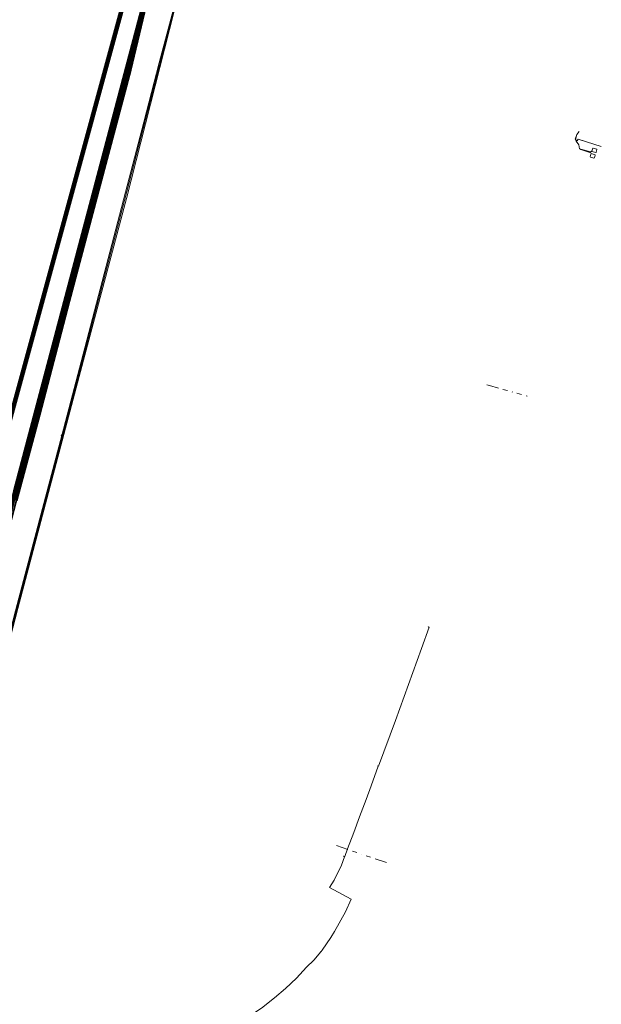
# Model space of a CAD drawing. Header units: metres. Extents: x 102998 to 103836, y 418192 to 419740.
# Tile 5 of 25: x 103387 to 103631, y 418465 to 418878. Entities that reach past the tile are written whole.
import ezdxf
from ezdxf.lldxf.tags import DXFTag

# ---------------------------------------------------------------- set-up
doc = ezdxf.new("R2010")
doc.units = ezdxf.units.M
doc.linetypes.add('RI-OVERIG', pattern=[17, 5, -2, 2, -2, 0, -2, 2, -2])
for name, color, linetype, lineweight in [('B-WE-KL-DATA_EUROFIBER NEDERLAND BV-G', 90, 'KL-DATA-N', 18), ('B-WE-KL-DATA_HULPSTUK_KPN BV-S @ 0.5', 90, 'Continuous', 25), ('B-WE-KL-DATA_KABELBED_KPN BV-G', 90, 'Continuous', 100), ('B-WE-KL-DATA_KABELBED_ZIGGO BV-G', 90, 'Continuous', 100), ('B-WE-KL-DATA_RIJKSWATERSTAAT WEST NEDERLAND ZUID-G', 90, 'KL-DATA-N', 18), ('B-WE-KL-ET_LS_500 V_RIJKSWATERSTAAT WEST NEDERLAND ZUID-G', 190, 'KL-LS-N', 18), ('B-WE-KL-ET_MS_13 KV_STEDIN NETBEHEER BV-G', 130, 'KL-MS-N', 18), ('B-WE-KL-ET_MS_HULPSTUK_STEDIN NETBEHEER BV-S @ 0.5', 130, 'Continuous', 25), ('B-WE-KL-GAS_LD_POLYETHYLEEN PE_160_0.1 BAR_STEDIN NETBEHEER BV-G', 50, 'KL-GAS-LD-N', 18), ('B-WE-KL-OVERIG_125_RIJKSWATERSTAAT WEST NEDERLAND ZUID-G', 8, 'Continuous', 18), ('B-WE-KL-WATER_ASBESTCEMENT_176_EVIDES INFRA-G', 170, 'KL-WATER-N', 18), ('B-WE-RI-VRIJVERVAL_250_RIJKSWATERSTAAT WEST NEDERLAND ZUID-G', 210, 'RI-OVERIG', 18), ('V-WE-KL-DATA_OVERIG_TENNET TSO-G', 90, 'KL-DATA-V', 35)]:
    doc.layers.add(name, color=color, linetype=linetype, lineweight=lineweight)
doc.styles.add('NLCS-ISO', font='NLCS-ISO.ttf')
doc.styles.get("Standard").update_dxf_attribs({"font": 'arial.ttf'})
tags = doc.linetypes.add('KL-DATA-N', pattern='A,4,-1,[101,NLCS.SHX,S=0.5,R=0,X=0,Y=0],-1,4,-1,["D",Standard,S=1,R=0,X=-0.25,Y=-0.5],-1.5', length=12.5).pattern_tags.tags
tags[18] = DXFTag(74, 10)
tags = doc.linetypes.add('KL-DATA-V', pattern='A,2,[24,NLCS.SHX,S=0.5,R=0,X=0,Y=0],2,-1,[101,NLCS.SHX,S=0.5,R=0,X=0,Y=0],-1,2,[24,NLCS.SHX,S=0.5,R=0,X=0,Y=0],2,-1,["D",Standard,S=1,R=0,X=-0.25,Y=-0.5],-1.5', length=12.5).pattern_tags.tags
tags[34] = DXFTag(74, 10)
tags = doc.linetypes.add('KL-GAS-LD-N', pattern='A,4,-1,[69,NLCS.SHX,S=0.5,R=0,X=0,Y=0],-1,4,-1,["L",Standard,S=1,R=0,X=0.25,Y=-0.5],-2', length=13).pattern_tags.tags
tags[18] = DXFTag(74, 10)
tags = doc.linetypes.add('KL-LS-N', pattern='A,4,-1,[103,NLCS.SHX,S=0.75,R=0,X=0,Y=0],-1,4,-1,["L",Standard,S=1,R=0,X=0,Y=-0.5],-2', length=13).pattern_tags.tags
tags[18] = DXFTag(74, 10)
tags = doc.linetypes.add('KL-MS-N', pattern='A,4,-1,[103,NLCS.SHX,S=0.75,R=0,X=0,Y=0],-1,4,-1,["M",Standard,S=1,R=0,X=0,Y=-0.5],-2', length=13).pattern_tags.tags
tags[18] = DXFTag(74, 10)
doc.linetypes.add('KL-WATER-N', pattern='A,7,-0.5,[168,NLCS.SHX,S=0.75,R=0,X=0.75,Y=0],-2', length=9.5)

# ---------------------------------------------------------------- blocks, each defined once
blk = doc.blocks.new('SKL-WTB_HULP_MOF-SO')
at = {"linetype": 'ByBlock', "lineweight": 18}
h = blk.add_hatch(color=0, dxfattribs=at)
h.dxf.hatch_style = 1
h.paths.add_polyline_path([(-0.5625, 0, 1), (0.5625, 0, 1)])
at = {"color": 0, "linetype": 'ByBlock', "lineweight": 18}
blk.add_circle((0, 0), 0.5625, dxfattribs=at)
at = {"color": 0, "linetype": 'ByBlock', "lineweight": 18, "style": 'NLCS-ISO', "flags": 1}
for tag, p in [('TYPE', (1.5, 0)), ('OMSCHRIJVING', (1.5, -3)), ('LABEL', (1.5, -1.5))]:
    blk.add_attdef(tag, p, '', height=1, dxfattribs=at)

msp = doc.modelspace()

# ---------------------------------------------------------------- linework, layer by layer
at = {"layer": 'B-WE-KL-DATA_EUROFIBER NEDERLAND BV-G', "flags": 128}
for points in [[(103331.9, 418476.1), (103339.203, 418500), (103385.454, 418680.557), (103394, 418712.83), (103445.721, 418908.142), (103453.131, 418938.564), (103453.65, 418940.481), (103478.795, 419033.129), (103496.526, 419101.237), (103515.346, 419173.03), (103515.858, 419174.967), (103556.103, 419329.248), (103588.709, 419450.196), (103595.832, 419477.707)], [(103331.9, 418476.1), (103339.2, 418500), (103385.4, 418680.6), (103394, 418712.8), (103445.7, 418908.1), (103453.1, 418938.6), (103453.7, 418940.5), (103478.8, 419033.1), (103496.5, 419101.2), (103515.3, 419173), (103515.9, 419175), (103556.1, 419329.2), (103588.7, 419450.2), (103595.8, 419477.7)]]:
    msp.add_lwpolyline(points, dxfattribs=at)
at = {"layer": 'B-WE-KL-DATA_KABELBED_KPN BV-G', "flags": 128}
for points in [[(103541.353, 419270.354), (103536.45, 419251.312), (103524.371, 419205.272), (103511.134, 419154.571), (103498.603, 419106.177), (103486.051, 419057.831), (103486.015, 419057.697), (103473.208, 419009.509), (103470.737, 419000), (103465.908, 418981.414), (103459.917, 418958.356), (103458.858, 418954.95), (103456.379, 418946.978), (103454.976, 418941.323), (103447.211, 418910.016), (103442.678, 418896.49), (103433.32, 418857.015), (103420.545, 418808.673), (103407.684, 418760.323), (103395.189, 418712.64), (103385.627, 418676.732)], [(103373.326, 418633.212), (103376.412, 418645.257), (103384.548, 418677.019), (103385.454, 418680.557), (103445.721, 418908.142), (103446.875, 418912.881)]]:
    msp.add_lwpolyline(points, dxfattribs=at)
at = {"layer": 'B-WE-KL-DATA_KABELBED_ZIGGO BV-G', "flags": 128}
msp.add_lwpolyline([(103268.698, 418290.605), (103609.353, 419539.885), (103621.392, 419635.736), (103611.213, 419648.839)], dxfattribs=at)
at = {"layer": 'B-WE-KL-DATA_RIJKSWATERSTAAT WEST NEDERLAND ZUID-G', "flags": 128}
for points in [[(103627.17, 418822.9), (103627.06, 418822.93), (103626.62, 418822.68), (103622.56, 418823.89), (103622.37, 418823.84), (103621.9, 418823.98), (103621.7, 418825.67), (103620.59, 418827.15), (103620.13, 418828.02), (103620.88, 418829.94), (103621.87, 418831.29)], [(103626.89, 418821.99), (103626.71, 418822.35), (103622.51, 418823.68), (103622.37, 418823.84), (103621.9, 418823.98), (103621.7, 418825.67), (103620.59, 418827.15), (103620.13, 418828.02), (103620.88, 418829.94), (103621.87, 418831.29)], [(103631.101, 418824.887), (103621.38, 418827.97), (103620.92, 418827.36), (103620.3, 418827.84), (103620.88, 418829.94), (103621.87, 418831.29)], [(103631.101, 418824.887), (103621.38, 418827.97), (103620.92, 418827.36), (103620.3, 418827.84), (103620.88, 418829.94), (103621.87, 418831.29)], [(103631.101, 418824.887), (103621.38, 418827.97), (103620.92, 418827.36), (103620.3, 418827.84), (103620.88, 418829.94), (103621.87, 418831.29)], [(103631.101, 418824.887), (103621.38, 418827.97), (103620.92, 418827.36), (103620.3, 418827.84), (103620.88, 418829.94), (103621.87, 418831.29)], [(103631.101, 418824.887), (103621.38, 418827.97), (103620.92, 418827.36), (103620.3, 418827.84), (103620.88, 418829.94), (103621.87, 418831.29)], [(103631.101, 418824.887), (103621.38, 418827.97), (103620.92, 418827.36), (103620.3, 418827.84), (103620.88, 418829.94), (103621.87, 418831.29)], [(103626.89, 418821.99), (103628.46, 418821.48), (103628.56, 418821.29), (103628.19, 418820.15), (103628, 418820.05), (103626.57, 418820.52), (103626.47, 418820.7), (103626.88, 418821.95)], [(103627.18, 418822.94), (103627.54, 418824.2), (103627.73, 418824.3), (103629.17, 418823.88), (103629.27, 418823.7), (103628.94, 418822.54), (103628.75, 418822.44), (103627.17, 418822.9)]]:
    msp.add_lwpolyline(points, dxfattribs=at)
at = {"layer": 'B-WE-KL-ET_LS_500 V_RIJKSWATERSTAAT WEST NEDERLAND ZUID-G', "flags": 128}
for points in [[(103631.101, 418824.887), (103621.38, 418827.97), (103620.92, 418827.36), (103620.3, 418827.84), (103620.88, 418829.94), (103621.87, 418831.29)], [(103475.58, 418368.27), (103475.24, 418372.16), (103474.67, 418376.32), (103473.91, 418379.86), (103472.75, 418384.11), (103470.51, 418389.89), (103467.89, 418395.36), (103465.18, 418399.81), (103464.32, 418401.06), (103463.4, 418402.36), (103463.93, 418402.87), (103463.29, 418402.49), (103461.53, 418404.99), (103458.73, 418408.16), (103455.57, 418411.32), (103452.61, 418414.02), (103449.53, 418416.47), (103446.74, 418418.23), (103442.88, 418420.63), (103439.46, 418422.27), (103435, 418423.98), (103430.53, 418425.35), (103430.77, 418426.12), (103430.39, 418425.41), (103426.4, 418426.55), (103422.09, 418427.37), (103417.25, 418427.76), (103410.6, 418427.95), (103404.53, 418427.64), (103398.96, 418427), (103391.29, 418425.57), (103390.92, 418425.64), (103390.12, 418425.21), (103390.79, 418425.75), (103390.64, 418426.08), (103389.77, 418429.79), (103389.15, 418429.99), (103389.8, 418429.9), (103389.83, 418429.96), (103389.99, 418430.05), (103397.53, 418431.99), (103407.61, 418434.84), (103420.12, 418438.01), (103431.97, 418441.26), (103443.8, 418444.27), (103444.45, 418444.42), (103444.5, 418444.9), (103444.59, 418444.46), (103445.22, 418444.61), (103446.36, 418445.01), (103455.41, 418447.94), (103464.28, 418451.03), (103477.01, 418456.86), (103478.77, 418457.64), (103482.75, 418459.95), (103482.62, 418460.31), (103482.9, 418460.04), (103483.13, 418460.16), (103488.71, 418463.91), (103494.14, 418468.16), (103498.73, 418472.03), (103503.3, 418476.45), (103507.48, 418480.96), (103510.66, 418484.01), (103513.54, 418487.43), (103513.41, 418487.65), (103513.65, 418487.56), (103514.18, 418488.19), (103517.78, 418493.48), (103519.32, 418496.03), (103523.93, 418504.16), (103526.31, 418509.54), (103517.19, 418514.45), (103519.2, 418517.52), (103522.16, 418523.84), (103523.51, 418527.33), (103523.1, 418527.52), (103523.56, 418527.47), (103524.76, 418530.6), (103527.34, 418537.53), (103529.75, 418544.09), (103532.55, 418551.36), (103534.63, 418557.03), (103537.62, 418565.23), (103537.28, 418565.43), (103537.66, 418565.33), (103544.8, 418584.35), (103555.73, 418614.58), (103558.96, 418623.5), (103558.73, 418623.6), (103558.58, 418623.53)]]:
    msp.add_lwpolyline(points, dxfattribs=at)
at = {"layer": 'B-WE-KL-ET_MS_13 KV_STEDIN NETBEHEER BV-G', "flags": 128}
for points in [[(103405.03, 418703.875), (103414.673, 418740.511), (103430.855, 418802.57), (103439.406, 418835.185), (103445.842, 418859.945), (103454.406, 418892.489), (103463.725, 418927.805), (103492.293, 419037.943), (103494.264, 419044.778), (103500.641, 419069.495)], [(103405.03, 418703.875), (103395.612, 418668.468), (103385.638, 418630.381), (103377.773, 418600.557), (103371.668, 418576.686), (103363.143, 418544.786), (103356.335, 418518.839), (103351.696, 418501.239), (103344.438, 418473.218), (103342.271, 418465.912), (103341.077, 418462.362)]]:
    msp.add_lwpolyline(points, dxfattribs=at)
at = {"layer": 'B-WE-KL-GAS_LD_POLYETHYLEEN PE_160_0.1 BAR_STEDIN NETBEHEER BV-G', "flags": 128}
msp.add_lwpolyline([(103341.492, 418460.328), (103342.482, 418464.801), (103346.295, 418476.065), (103350.68, 418492.425), (103352.38, 418500.403), (103359.991, 418529.228), (103386.599, 418631.29), (103412.265, 418728.59), (103432.038, 418803.146), (103458.028, 418905.349)], dxfattribs=at)
at = {"layer": 'B-WE-KL-OVERIG_125_RIJKSWATERSTAAT WEST NEDERLAND ZUID-G', "flags": 128}
for points in [[(103621.77, 418827.85), (103631.102, 418824.888)], [(103526.31, 418509.54), (103517.19, 418514.45)], [(103526.31, 418509.54), (103517.19, 418514.45)]]:
    msp.add_lwpolyline(points, dxfattribs=at)
at = {"layer": 'B-WE-KL-WATER_ASBESTCEMENT_176_EVIDES INFRA-G', "flags": 128}
msp.add_lwpolyline([(103342.873, 418474.569), (103355.888, 418514.72), (103359.545, 418528.71), (103386.205, 418630.969), (103411.756, 418727.834), (103431.218, 418802.381), (103468.332, 418945.246), (103496.233, 419052.059), (103516.883, 419130.619), (103522.316, 419151.586)], dxfattribs=at)
at = {"layer": 'B-WE-RI-VRIJVERVAL_250_RIJKSWATERSTAAT WEST NEDERLAND ZUID-G', "flags": 128}
for points in [[(103583.15, 418725.11), (103584.25, 418724.76), (103600.01, 418720.306)], [(103520.13, 418531.95), (103541.481, 418524.708)]]:
    msp.add_lwpolyline(points, dxfattribs=at)
at = {"layer": 'V-WE-KL-DATA_OVERIG_TENNET TSO-G', "flags": 128}
msp.add_lwpolyline([(103440.947, 418887.511), (103305.677, 418369.278), (103298.97, 418343.688)], dxfattribs=at)

# ---------------------------------------------------------------- block references
at = {"layer": 'B-WE-KL-DATA_HULPSTUK_KPN BV-S @ 0.5', "xscale": 0.5, "yscale": 0.5, "zscale": 0.5}
for p in [(103399.273, 418732.742), (103389.264, 418694.945)]:
    msp.add_blockref('SKL-WTB_HULP_MOF-SO', p, dxfattribs=at)
at = {"layer": 'B-WE-KL-ET_MS_HULPSTUK_STEDIN NETBEHEER BV-S @ 0.5', "xscale": 0.5, "yscale": 0.5, "zscale": 0.5}
msp.add_blockref('SKL-WTB_HULP_MOF-SO', (103405.03, 418703.875), dxfattribs=at)

doc.saveas('drawing.dxf')
